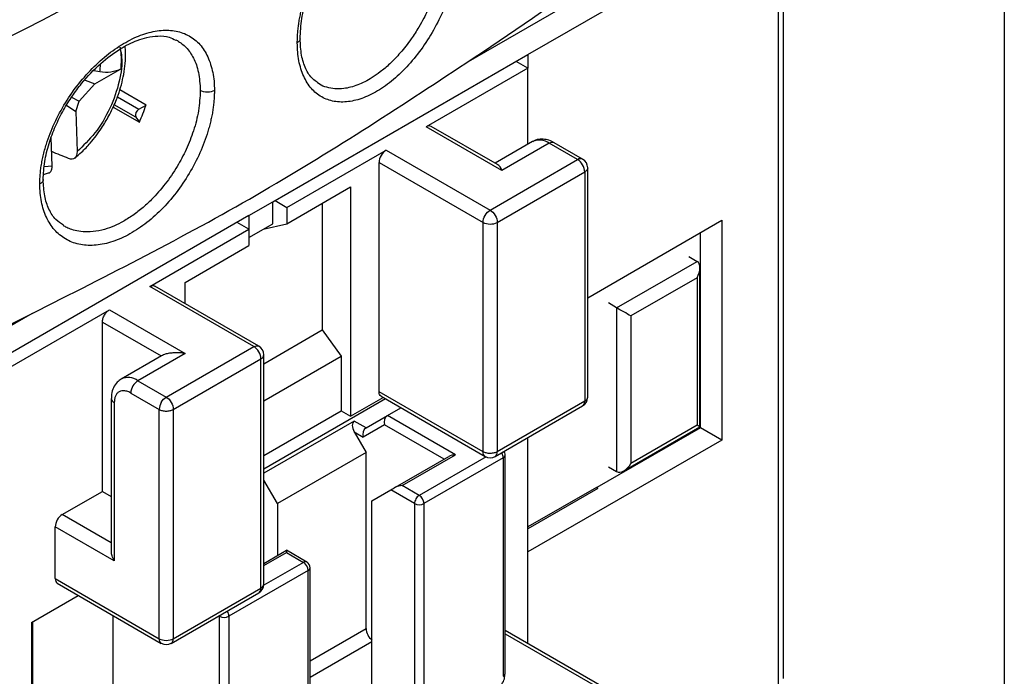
# Model space of a CAD drawing. Header units: inches. Extents: x 0.5 to 21.5, y 0.5 to 16.5.
# Tile 19 of 23: x 20.3 to 21.5, y 12.6 to 13.4. Entities that reach past the tile are written whole.
import ezdxf

# ---------------------------------------------------------------- set-up
doc = ezdxf.new("R2010")
doc.units = ezdxf.units.IN
doc.header["$LTSCALE"] = 2
doc.header["$MEASUREMENT"] = 0
doc.layers.add('TEXT', color=140, linetype='Continuous', lineweight=25)

msp = doc.modelspace()

# ---------------------------------------------------------------- linework, layer by layer
for p, q in [((21.2203, 13.5449), (20.8659, 13.3403)), ((20.9391, 13.3504), (21.2342, 13.5208)), ((21.2342, 12.6078), (21.2342, 13.5208)), ((21.24, 12.6158), (21.24, 13.5288)), ((20.6385, 13.1769), (20.9391, 13.3504)), ((20.9391, 13.3504), (20.9391, 13.3344)), ((20.429, 13.3159), (20.4594, 13.3334)), ((20.9391, 13.3344), (20.8194, 13.2653)), ((20.9391, 13.3344), (20.9252, 13.3424)), ((20.9391, 13.2448), (20.9391, 13.3344)), ((20.435, 13.33), (20.4278, 13.3313)), ((20.4106, 13.2954), (20.429, 13.3159)), ((20.4175, 13.3204), (20.429, 13.3159)), ((20.6935, 13.3157), (20.691, 13.3176)), ((20.4017, 13.3002), (20.4106, 13.2954)), ((20.4557, 13.3006), (20.4809, 13.286)), ((20.4894, 13.2909), (20.4584, 13.3088)), ((20.3959, 13.2909), (20.4068, 13.2832)), ((20.4068, 13.2832), (20.4106, 13.2954)), ((20.4505, 13.2886), (20.4815, 13.2707)), ((20.4773, 13.2767), (20.4518, 13.2914)), ((20.4809, 13.286), (20.4894, 13.2909)), ((20.4068, 13.2832), (20.4082, 13.2361)), ((20.4773, 13.2767), (20.4815, 13.2707)), ((20.9085, 13.2138), (20.8194, 13.2653)), ((20.9031, 13.221), (20.8253, 13.2658)), ((20.3788, 13.2191), (20.3778, 13.2526)), ((20.9445, 13.2479), (20.9004, 13.2225)), ((20.9642, 13.246), (20.9085, 13.2138)), ((20.9976, 13.2267), (20.9642, 13.246)), ((21.0035, 13.2273), (20.9701, 13.2466)), ((20.6552, 13.1704), (20.7721, 13.2379)), ((20.7721, 13.2379), (20.8946, 13.1672)), ((20.3788, 13.2191), (20.3696, 13.2181)), ((20.7637, 13.2235), (20.8862, 13.1528)), ((20.7637, 12.9534), (20.7637, 13.2235)), ((20.8946, 13.1672), (20.9976, 13.2267)), ((20.3688, 13.2093), (20.3746, 13.211)), ((20.9029, 13.1528), (21.0059, 13.2122)), ((21.0059, 13.2122), (21.0059, 12.9422)), ((21.0094, 12.947), (21.0094, 13.217)), ((20.6552, 13.1512), (20.7303, 13.1945)), ((20.7303, 13.1945), (20.7303, 12.9245)), ((20.6106, 13.1608), (20.6385, 13.1769)), ((20.6385, 13.1512), (20.6385, 13.1769)), ((20.6413, 13.1785), (20.6552, 13.1704)), ((20.6969, 13.1753), (20.6969, 13.0261)), ((20.6106, 13.1608), (20.31, 12.9872)), ((20.6106, 13.1608), (20.6106, 13.1447)), ((20.6552, 13.1704), (20.6552, 13.1512)), ((20.6106, 13.1447), (20.5967, 13.1528)), ((20.6106, 13.1351), (20.6385, 13.1512)), ((20.6273, 13.1447), (20.6552, 13.1512)), ((20.8862, 12.8827), (20.8862, 13.1528)), ((20.9029, 13.1528), (20.9029, 12.8827)), ((21.0094, 13.0641), (21.1674, 13.1553)), ((21.1674, 13.1553), (21.1674, 12.8965)), ((20.4937, 13.0772), (20.6106, 13.1447)), ((20.6106, 13.1447), (20.6106, 13.1254)), ((21.1424, 12.911), (21.1424, 13.1408)), ((20.5355, 13.0821), (20.6106, 13.1254)), ((21.0435, 13.0523), (21.1382, 13.1069)), ((21.1284, 13.1125), (21.1382, 13.1069)), ((21.1416, 12.912), (21.1416, 13.0993)), ((20.5355, 13.0571), (20.5355, 13.0821)), ((21.1382, 13.0876), (21.0602, 13.0426)), ((21.1382, 13.0876), (21.1382, 12.914)), ((20.6162, 13.0065), (20.4937, 13.0772)), ((20.6221, 13.0071), (20.4996, 13.0778)), ((21.0435, 13.0523), (21.0338, 13.0579)), ((20.3554, 13.0456), (20.001, 12.841)), ((20.3267, 12.9808), (20.4464, 13.0499)), ((20.4464, 13.0499), (20.5355, 12.9985)), ((21.0435, 13.0523), (21.0435, 12.8594)), ((20.438, 12.8361), (20.438, 13.0354)), ((20.438, 13.0354), (20.5072, 12.9955)), ((21.0602, 13.0426), (21.0602, 12.869)), ((20.628, 12.9863), (20.6969, 13.0261)), ((20.6969, 13.0261), (20.7192, 12.9952)), ((20.5355, 12.9985), (20.4798, 12.9663)), ((20.5132, 12.9471), (20.6162, 13.0065)), ((20.5075, 12.9956), (20.4601, 12.9683)), ((20.5215, 12.9326), (20.6246, 12.9921)), ((20.6246, 12.722), (20.6246, 12.9921)), ((20.628, 12.7268), (20.628, 12.9969)), ((20.628, 12.9426), (20.7192, 12.9952)), ((20.7192, 12.9952), (20.7192, 12.9309)), ((20.4798, 12.9663), (20.5132, 12.9471)), ((20.4714, 12.9519), (20.5048, 12.9326)), ((20.8862, 12.8827), (20.7637, 12.9534)), ((20.4485, 12.9454), (20.4485, 12.7658)), ((20.452, 12.9406), (20.452, 12.7542)), ((20.7714, 12.945), (20.628, 12.8622)), ((20.7303, 12.9245), (20.7686, 12.9466)), ((20.7662, 12.948), (20.8887, 12.8773)), ((21.0059, 12.9422), (20.9029, 12.8827)), ((20.5048, 12.6626), (20.5048, 12.9326)), ((20.5215, 12.9326), (20.5215, 12.6626)), ((20.628, 12.8783), (20.7192, 12.9309)), ((20.7192, 12.9309), (20.7303, 12.9245)), ((20.7735, 12.9253), (20.7895, 12.9346)), ((20.9005, 12.8773), (21.0035, 12.9368)), ((20.7345, 12.9189), (20.628, 12.8574)), ((20.7484, 12.9108), (20.7345, 12.9189)), ((20.7484, 12.9108), (20.7735, 12.9253)), ((20.8537, 12.879), (20.7735, 12.9253)), ((20.7345, 12.906), (20.7484, 12.8819)), ((20.7345, 12.906), (20.7452, 12.8999)), ((20.7702, 12.9143), (20.7452, 12.8999)), ((20.8403, 12.8739), (20.7702, 12.9143)), ((21.1424, 12.911), (21.0202, 12.8405)), ((21.0519, 12.8602), (21.1416, 12.912)), ((21.1382, 12.914), (21.0602, 12.869)), ((21.1674, 12.8965), (21.1424, 12.911)), ((20.9391, 12.6569), (20.9391, 12.8996)), ((21.1674, 12.8965), (20.9391, 12.7647)), ((20.7484, 12.8819), (20.644, 12.8216)), ((20.7484, 12.6746), (20.7484, 12.8819)), ((20.9079, 12.8816), (20.9083, 12.881)), ((20.9113, 12.8822), (20.9113, 12.8836)), ((20.7832, 12.8409), (20.8459, 12.8771)), ((20.7911, 12.8428), (20.8537, 12.879)), ((20.8898, 12.8767), (20.8111, 12.8313)), ((20.9099, 12.8755), (20.8166, 12.8217)), ((20.9099, 12.8755), (20.9099, 12.6183)), ((20.9122, 12.6215), (20.9122, 12.8787)), ((21.0338, 12.865), (21.0435, 12.8594)), ((20.644, 12.8216), (20.628, 12.8494)), ((20.3907, 12.8088), (20.438, 12.8361)), ((20.438, 12.8361), (20.4485, 12.8301)), ((20.7554, 12.8249), (20.7777, 12.8377)), ((20.8055, 12.8217), (20.7777, 12.8377)), ((20.8111, 12.8313), (20.7911, 12.8428)), ((21.0199, 12.8408), (20.9391, 12.7942)), ((21.0213, 12.8394), (20.9391, 12.792)), ((21.0213, 12.8394), (21.0199, 12.8408)), ((20.7554, 12.5982), (20.7554, 12.8249)), ((20.644, 12.8216), (20.644, 12.7606)), ((20.8055, 12.8217), (20.8055, 12.5691)), ((20.8166, 12.8217), (20.8166, 12.5645)), ((20.4485, 12.7755), (20.3907, 12.8088)), ((20.452, 12.7542), (20.3824, 12.7943)), ((20.3824, 12.7333), (20.3824, 12.7943)), ((20.628, 12.7513), (20.6547, 12.7667)), ((20.6786, 12.7529), (20.6547, 12.7667)), ((20.6547, 12.7667), (20.6547, 12.7641)), ((20.628, 12.7487), (20.6547, 12.7641)), ((20.6547, 12.7641), (20.6747, 12.7525)), ((20.6802, 12.7429), (20.587, 12.6891)), ((20.6747, 12.7525), (20.6279, 12.7256)), ((20.6802, 12.4857), (20.6802, 12.7429)), ((20.6825, 12.4889), (20.6825, 12.7461)), ((20.3824, 12.7333), (20.5048, 12.6626)), ((20.3848, 12.7279), (20.5073, 12.6571)), ((20.5215, 12.6626), (20.6246, 12.722)), ((20.3545, 12.6818), (20.4095, 12.7136)), ((20.5191, 12.6571), (20.6221, 12.7166)), ((20.4506, 12.5042), (20.4506, 12.6899)), ((20.5758, 12.6891), (20.5751, 12.6895)), ((20.5758, 12.6891), (20.5759, 12.6899)), ((20.5758, 12.4319), (20.5758, 12.6891)), ((20.585, 12.6952), (20.5853, 12.6946)), ((20.587, 12.6891), (20.587, 12.4319)), ((20.3545, 12.6818), (20.3545, 12.4118)), ((20.3559, 12.4464), (20.3559, 12.6826)), ((20.6825, 12.6365), (20.7484, 12.6746)), ((21.0258, 12.6068), (20.9122, 12.6724)), ((20.9122, 12.6684), (21.0199, 12.6063)), ((20.6825, 12.6172), (20.7554, 12.6593))]:
    msp.add_line(p, q)
for centre, radius, start, end in [((18.0002, 18.0117), 5.1916, 292.3282, 307.6664), ((18.4621, 17.0004), 4.3788, 303.2947, 308.243), ((20.349, 13.3415), 0.0868, 352.3335, 358.3636), ((20.2931, 13.3555), 0.2066, 335.7881, 341.8005), ((20.4847, 13.2792), 0.00778, 118.8102, 198.7784), ((20.9527, 13.2299), 0.0198, 54.3824, 114.3071), ((20.9676, 13.2411), 0.00594, 65.6929, 125.6176), ((21.0011, 13.2219), 0.00594, 65.686, 125.6182), ((20.9976, 13.217), 0.0118, 359.813, 60), ((20.8949, 13.1678), 0.017, 268.8559, 298.0402), ((17.6131, 18.4711), 6.0791, 292.8377, 296.81357), ((20.6162, 12.9969), 0.0118, 0, 60.2138), ((20.4683, 12.9507), 0.0194, 53.6725, 115.3393), ((20.4896, 12.9511), 0.0182, 122.6055, 177.3945), ((20.4544, 12.946), 0.00595, 186.1549, 245.5851), ((20.5219, 12.932), 0.017, 148.8563, 178.0435), ((20.9976, 12.947), 0.0118, 300, 0.2102), ((20.897, 12.8821), 0.00594, 305.698, 5.6204), ((20.8946, 12.8875), 0.0118, 239.813, 300), ((20.8985, 12.8751), 0.0114, 1.9565, 31.1437), ((20.9083, 12.879), 0.00388, 293.687, 355.0883), ((20.8169, 12.8213), 0.0114, 148.8563, 178.0435), ((20.8171, 12.8217), 0.0114, 121.9547, 151.1444), ((20.8046, 12.8211), 0.0121, 2.6055, 57.3945), ((20.8111, 12.8324), 0.0121, 242.6097, 297.3903), ((20.677, 12.7493), 0.00396, 65.686, 125.6182), ((20.6681, 12.7424), 0.0121, 2.6055, 57.3945), ((20.6747, 12.7461), 0.00787, 0.004, 60), ((20.6786, 12.7465), 0.00396, 294.3747, 354.3052), ((20.6162, 12.7268), 0.0118, 300, 0.2102), ((20.5814, 12.6998), 0.0121, 242.6097, 297.3903), ((20.5756, 12.6887), 0.0114, 1.9565, 31.1437), ((20.7669, 12.6755), 0.0185, 182.9012, 231.5507), ((20.5156, 12.662), 0.00594, 305.698, 5.6204), ((20.5132, 12.6674), 0.0118, 239.813, 300)]:
    msp.add_arc(centre, radius, start, end)
for centre, major_axis, ratio, start_param, end_param in [((21.1298, 13.0924), (0.0084, 0.0145), 0.577335, 4.71243, 6.283226), ((21.0519, 13.0474), (0.0118, -0.0068), 0.00007, 0.785439, 2.356235), ((20.7401, 12.9092), (-0.00557, 0.00964), 0.577335, 6.283145, 7.853941), ((20.7758, 12.9176), (0, 0.0084), 0.717434, 0.392601, 1.963397), ((20.7507, 12.9031), (0, 0.0084), 0.717434, 0.392601, 1.963397), ((21.1298, 12.9188), (0.0118, -0.0068), 0.00007, 0.000041, 0.785439), ((20.8537, 12.8726), (0.0111, 0), 0.577382, 1.570796, 2.356194), ((21.0519, 12.8738), (0.0084, 0.0145), 0.577335, 3.141633, 4.71243), ((20.7832, 12.8409), (0.00787, 0.00455), 0.00007, 1.570756, 2.356154), ((20.7911, 12.8364), (0.0111, 0), 0.577382, 1.570796, 2.356194)]:
    msp.add_ellipse(centre, major_axis=major_axis, ratio=ratio, start_param=start_param, end_param=end_param)
for points, knots in [([(19.961, 13.2345), (19.9737, 13.2399), (19.999, 13.2507), (20.0368, 13.267), (20.0743, 13.2836), (20.1115, 13.3003), (20.1485, 13.3172), (20.1852, 13.3343), (20.2216, 13.3515), (20.2578, 13.3689), (20.2937, 13.3865), (20.3294, 13.4043), (20.3648, 13.4223), (20.3999, 13.4404), (20.4347, 13.4587), (20.4693, 13.4772), (20.5037, 13.4959), (20.5378, 13.5147), (20.5716, 13.5338), (20.6141, 13.5581), (20.6648, 13.5879), (20.7235, 13.6233), (20.7812, 13.6593), (20.8378, 13.6957), (20.8935, 13.7327), (20.9482, 13.7701), (21.0019, 13.808), (21.0545, 13.8465), (21.1063, 13.8853), (21.1399, 13.9117), (21.1567, 13.9248)], [0, 0, 0, 0, 0.0278235, 0.0556308, 0.0834238, 0.1112047, 0.1389754, 0.166738, 0.1944946, 0.2222471, 0.2499977, 0.2777483, 0.3055011, 0.333258, 0.3610212, 0.3887926, 0.4165744, 0.4443684, 0.4721768, 0.5000017, 0.5500719, 0.6000947, 0.650082, 0.7000457, 0.7499977, 0.7999499, 0.8499144, 0.8999029, 0.9499275, 1, 1, 1, 1]), ([(20.6675, 13.3644), (20.6675, 13.3663), (20.6676, 13.3701), (20.6679, 13.3759), (20.6685, 13.3818), (20.6693, 13.3879), (20.6704, 13.394), (20.6717, 13.4002), (20.6732, 13.4064), (20.6767, 13.419), (20.6835, 13.438), (20.6958, 13.4627), (20.7106, 13.4858), (20.7274, 13.5066), (20.7455, 13.5242), (20.7643, 13.538), (20.7831, 13.5475), (20.801, 13.5521), (20.8174, 13.5519), (20.8316, 13.5466), (20.8432, 13.5367), (20.8503, 13.5247), (20.8543, 13.5134), (20.8565, 13.504), (20.8578, 13.494), (20.858, 13.4867), (20.8581, 13.483)], [0, 0, 0, 0, 0.015839, 0.031568, 0.047226, 0.062851, 0.078483, 0.094161, 0.109924, 0.125808, 0.1882, 0.250747, 0.31314, 0.375611, 0.438131, 0.500691, 0.563609, 0.62652, 0.689264, 0.751917, 0.814352, 0.876524, 0.907632, 0.938385, 0.969076, 1, 1, 1, 1]), ([(20.6709, 13.3691), (20.6713, 13.3769), (20.672, 13.392), (20.6779, 13.4159), (20.6861, 13.4383), (20.6961, 13.4588), (20.707, 13.4767), (20.7212, 13.496), (20.7382, 13.5144), (20.7586, 13.5306), (20.7789, 13.5416), (20.7956, 13.5452), (20.8084, 13.5441), (20.8141, 13.5412), (20.8171, 13.5397)], [0, 0, 0, 0, 0.089686, 0.173823, 0.252382, 0.325304, 0.39254, 0.454051, 0.559562, 0.647514, 0.748129, 0.865526, 0.930621, 1, 1, 1, 1]), ([(20.8581, 13.483), (20.858, 13.4809), (20.858, 13.4767), (20.8576, 13.4701), (20.8569, 13.4634), (20.8559, 13.4566), (20.8546, 13.4496), (20.853, 13.4426), (20.8497, 13.4294), (20.8432, 13.41), (20.8316, 13.3851), (20.8174, 13.3615), (20.801, 13.3403), (20.7831, 13.3223), (20.7644, 13.3083), (20.7455, 13.2987), (20.7274, 13.2942), (20.7106, 13.2944), (20.6958, 13.2998), (20.6835, 13.3098), (20.676, 13.3219), (20.6716, 13.3334), (20.6692, 13.343), (20.6678, 13.3532), (20.6676, 13.3606), (20.6675, 13.3644)], [0, 0, 0, 0, 0.0177, 0.035285, 0.052809, 0.070329, 0.087898, 0.105572, 0.123403, 0.185571, 0.24804, 0.310678, 0.373428, 0.436341, 0.499279, 0.561843, 0.624386, 0.686857, 0.749272, 0.811812, 0.874226, 0.905859, 0.937158, 0.968434, 1, 1, 1, 1]), ([(20.8409, 13.4827), (20.8406, 13.4764), (20.8401, 13.4633), (20.8356, 13.4412), (20.8298, 13.423), (20.8244, 13.4096), (20.8206, 13.4014), (20.8161, 13.3924), (20.8099, 13.3813), (20.8008, 13.3673), (20.7893, 13.3526), (20.777, 13.3397), (20.7658, 13.3302), (20.7531, 13.3213), (20.7385, 13.3139), (20.7238, 13.3101), (20.7117, 13.3097), (20.7023, 13.3117), (20.696, 13.3136), (20.6935, 13.3156), (20.6935, 13.3157)], [0, 0, 0, 0, 0.075041, 0.155169, 0.240394, 0.269983, 0.300142, 0.33087, 0.370588, 0.42631, 0.498014, 0.562886, 0.618777, 0.665683, 0.74917, 0.83247, 0.88795, 0.94335, 0.99867, 1, 1, 1, 1]), ([(20.3643, 13.198), (20.3643, 13.2001), (20.3644, 13.2043), (20.3649, 13.2109), (20.3656, 13.2175), (20.3668, 13.2242), (20.3682, 13.231), (20.3699, 13.2379), (20.3737, 13.2508), (20.381, 13.2697), (20.394, 13.2939), (20.4099, 13.3165), (20.428, 13.3367), (20.4476, 13.3538), (20.4679, 13.3669), (20.4881, 13.3757), (20.5074, 13.3796), (20.5251, 13.3788), (20.5406, 13.3731), (20.5533, 13.3629), (20.5611, 13.3506), (20.5656, 13.339), (20.5681, 13.3294), (20.5696, 13.3191), (20.5698, 13.3117), (20.5699, 13.308)], [0, 0, 0, 0, 0.017627, 0.035144, 0.052605, 0.070063, 0.087574, 0.105191, 0.122968, 0.185165, 0.247692, 0.310299, 0.373023, 0.435953, 0.498911, 0.561527, 0.624122, 0.686641, 0.749105, 0.811685, 0.874139, 0.905794, 0.937114, 0.968412, 1, 1, 1, 1]), ([(20.3683, 13.2031), (20.3686, 13.2101), (20.3693, 13.2238), (20.3746, 13.2453), (20.3822, 13.2657), (20.3916, 13.2846), (20.4021, 13.3014), (20.4164, 13.3205), (20.4352, 13.3403), (20.4545, 13.3547), (20.469, 13.3628), (20.4798, 13.3675), (20.4914, 13.3711), (20.5041, 13.3727), (20.5157, 13.372), (20.5218, 13.3686), (20.5243, 13.3672)], [0, 0, 0, 0, 0.0835675, 0.1625059, 0.2367505, 0.3062279, 0.3708705, 0.4306451, 0.5417361, 0.644805, 0.6933734, 0.7403677, 0.7959452, 0.8640177, 0.9444051, 1, 1, 1, 1]), ([(20.6709, 13.3691), (20.6708, 13.3687), (20.6707, 13.3677), (20.6698, 13.366), (20.6684, 13.365), (20.6675, 13.3644)], [0, 0, 0, 0, 0.2640974, 0.5223403, 1, 1, 1, 1]), ([(20.6913, 13.3178), (20.6893, 13.319), (20.6836, 13.3226), (20.6771, 13.3333), (20.6718, 13.349), (20.6712, 13.3624), (20.6709, 13.3691)], [0, 0, 0, 0, 0.145229, 0.427706, 0.712222, 1, 1, 1, 1]), ([(20.4589, 13.3569), (20.4596, 13.3539), (20.4621, 13.3429), (20.4585, 13.3183), (20.448, 13.2871), (20.4303, 13.2574), (20.4154, 13.243), (20.4082, 13.2361)], [0, 0, 0, 0, 0.086389, 0.308088, 0.543195, 0.778301, 1, 1, 1, 1]), ([(20.4456, 13.2781), (20.4485, 13.2839), (20.4525, 13.292), (20.4572, 13.3043), (20.4605, 13.3149), (20.4633, 13.3274), (20.465, 13.3402), (20.4656, 13.3513), (20.4649, 13.3578), (20.4647, 13.3602)], [0, 0, 0, 0, 0.212671, 0.299261, 0.441921, 0.588433, 0.744138, 0.905107, 1, 1, 1, 1]), ([(20.4586, 13.3597), (20.4589, 13.358), (20.4594, 13.3548), (20.4599, 13.3497), (20.46, 13.3445), (20.4599, 13.339), (20.4596, 13.3353), (20.4594, 13.3334)], [0, 0, 0, 0, 0.200857, 0.400429, 0.599571, 0.799143, 1, 1, 1, 1]), ([(20.5245, 13.3677), (20.525, 13.3675), (20.5257, 13.3673), (20.5262, 13.3669), (20.5263, 13.3669)], [0, 0, 0, 0, 0.858457, 1, 1, 1, 1]), ([(20.5263, 13.3669), (20.5298, 13.3644), (20.5374, 13.3592), (20.5458, 13.3465), (20.552, 13.3297), (20.5528, 13.3154), (20.5533, 13.3081)], [0, 0, 0, 0, 0.219833, 0.462112, 0.72217, 1, 1, 1, 1]), ([(20.3554, 13.0456), (20.4006, 13.0685), (20.4453, 13.0909), (20.5332, 13.1369), (20.5764, 13.1603), (20.6616, 13.2095), (20.7035, 13.2352), (20.7858, 13.2875), (20.8262, 13.3142), (20.8659, 13.3403)], [0, 0, 0, 0, 0.25, 0.25, 0.5, 0.5, 0.75, 0.75, 1, 1, 1, 1]), ([(20.4594, 13.3334), (20.4563, 13.3316), (20.4523, 13.3303), (20.4438, 13.3291), (20.4392, 13.3292), (20.435, 13.33)], [0, 0, 0, 0, 0.5, 0.5, 1, 1, 1, 1]), ([(20.5699, 13.308), (20.5698, 13.3061), (20.5698, 13.3023), (20.5694, 13.2964), (20.5688, 13.2905), (20.568, 13.2845), (20.5669, 13.2784), (20.5655, 13.2722), (20.564, 13.266), (20.5604, 13.2535), (20.5533, 13.2346), (20.5406, 13.2102), (20.5252, 13.1873), (20.5074, 13.1671), (20.4881, 13.1501), (20.4679, 13.1372), (20.4476, 13.1286), (20.428, 13.125), (20.4099, 13.1263), (20.3941, 13.1326), (20.381, 13.1433), (20.373, 13.1558), (20.3685, 13.1675), (20.3661, 13.177), (20.3645, 13.1871), (20.3644, 13.1943), (20.3643, 13.198)], [0, 0, 0, 0, 0.01585, 0.03159, 0.047259, 0.062895, 0.078538, 0.094227, 0.110001, 0.125897, 0.188328, 0.250916, 0.313358, 0.375877, 0.43845, 0.501062, 0.564002, 0.626932, 0.689651, 0.752276, 0.814771, 0.876971, 0.90798, 0.938627, 0.969203, 1, 1, 1, 1]), ([(20.5533, 13.3081), (20.5528, 13.3002), (20.552, 13.285), (20.5459, 13.2612), (20.5372, 13.239), (20.526, 13.2178), (20.5123, 13.1977), (20.4979, 13.1813), (20.4844, 13.1689), (20.4723, 13.1597), (20.4606, 13.1527), (20.4489, 13.1472), (20.4366, 13.1432), (20.4241, 13.1413), (20.4129, 13.1416), (20.4043, 13.1434), (20.3978, 13.1457), (20.3944, 13.1476), (20.3931, 13.1484)], [0, 0, 0, 0, 0.0925188, 0.1791219, 0.259806, 0.3345686, 0.4175531, 0.5007307, 0.5563412, 0.6120403, 0.6678291, 0.7147032, 0.7706163, 0.8355624, 0.8907803, 0.9370536, 0.9743771, 1, 1, 1, 1]), ([(20.5699, 13.308), (20.5679, 13.3069), (20.5648, 13.3061), (20.5584, 13.3061), (20.5552, 13.3069), (20.5533, 13.3081)], [0, 0, 0, 0, 0.5, 0.5, 1, 1, 1, 1]), ([(20.4055, 13.2288), (20.4082, 13.231), (20.4145, 13.2362), (20.4229, 13.2451), (20.4307, 13.2547), (20.4382, 13.2652), (20.4428, 13.2733), (20.4456, 13.2781)], [0, 0, 0, 0, 0.172132, 0.406564, 0.577415, 0.748527, 1, 1, 1, 1]), ([(20.9701, 13.2464), (20.9691, 13.247), (20.966, 13.2489), (20.9604, 13.2506), (20.9534, 13.251), (20.9478, 13.25), (20.9453, 13.2482), (20.9448, 13.2478)], [0, 0, 0, 0, 0.1218262, 0.381223, 0.6486375, 0.9260626, 1, 1, 1, 1]), ([(20.4082, 13.2361), (20.4083, 13.2328), (20.4073, 13.2301), (20.4037, 13.2271), (20.4011, 13.2269), (20.3982, 13.228)], [0, 0, 0, 0, 0.5, 0.5, 1, 1, 1, 1]), ([(20.7721, 13.2379), (20.7699, 13.2367), (20.7677, 13.2344), (20.7646, 13.229), (20.7637, 13.226), (20.7637, 13.2235)], [0, 0, 0, 0, 0.5, 0.5, 1, 1, 1, 1]), ([(20.3746, 13.211), (20.375, 13.2111), (20.3763, 13.2114), (20.3779, 13.2135), (20.3788, 13.2163), (20.3788, 13.2185), (20.3788, 13.2191)], [0, 0, 0, 0, 0.121434, 0.478902, 0.842716, 1, 1, 1, 1]), ([(20.9085, 13.2138), (20.907, 13.2169), (20.9054, 13.2202), (20.9032, 13.2208), (20.903, 13.2208)], [0, 0, 0, 0, 0.91034, 1, 1, 1, 1]), ([(21.0059, 13.2122), (21.0059, 13.2148), (21.005, 13.2178), (21.002, 13.2231), (20.9998, 13.2254), (20.9976, 13.2267)], [0, 0, 0, 0, 0.5, 0.5, 1, 1, 1, 1]), ([(21.0094, 13.217), (21.0092, 13.2161), (21.0089, 13.2143), (21.0069, 13.2129), (21.0059, 13.2122)], [0, 0, 0, 0, 0.4967494, 1, 1, 1, 1]), ([(20.3682, 13.2031), (20.3682, 13.2031), (20.3683, 13.2025), (20.368, 13.2014), (20.3669, 13.1997), (20.3653, 13.1986), (20.3643, 13.198)], [0, 0, 0, 0, 0.043749, 0.296611, 0.54375, 1, 1, 1, 1]), ([(20.392, 13.1495), (20.389, 13.1515), (20.382, 13.1561), (20.3746, 13.168), (20.3693, 13.1837), (20.3686, 13.1966), (20.3683, 13.2031)], [0, 0, 0, 0, 0.203718, 0.467279, 0.732387, 1, 1, 1, 1]), ([(20.8862, 13.1528), (20.8862, 13.1553), (20.8871, 13.1583), (20.8902, 13.1637), (20.8924, 13.166), (20.8946, 13.1672)], [0, 0, 0, 0, 0.5, 0.5, 1, 1, 1, 1]), ([(20.8946, 13.1672), (20.8968, 13.166), (20.8989, 13.1637), (20.902, 13.1583), (20.9029, 13.1553), (20.9029, 13.1528)], [0, 0, 0, 0, 0.5, 0.5, 1, 1, 1, 1]), ([(20.3931, 13.1484), (20.3929, 13.1484), (20.3924, 13.1487), (20.392, 13.149), (20.3918, 13.1493)], [0, 0, 0, 0, 0.319784, 1, 1, 1, 1]), ([(20.4937, 13.0772), (20.4943, 13.0775), (20.4954, 13.0781), (20.4969, 13.0784), (20.4984, 13.0784), (20.4992, 13.078), (20.4996, 13.0778)], [0, 0, 0, 0, 0.2538565, 0.4984255, 0.7438057, 1, 1, 1, 1]), ([(20.438, 13.0354), (20.4381, 13.0361), (20.4381, 13.0374), (20.4386, 13.0395), (20.4394, 13.0416), (20.4404, 13.0437), (20.4418, 13.0457), (20.4432, 13.0474), (20.4448, 13.0489), (20.4459, 13.0496), (20.4464, 13.0499)], [0, 0, 0, 0, 0.1270036, 0.2493606, 0.3721245, 0.5003005, 0.6287149, 0.7601226, 0.879338, 1, 1, 1, 1]), ([(20.5355, 12.9985), (20.5341, 12.9987), (20.5315, 12.9991), (20.5278, 12.9993), (20.5247, 12.9994), (20.522, 12.9992), (20.5185, 12.9989), (20.5144, 12.9983), (20.5101, 12.997), (20.5081, 12.996), (20.5072, 12.9955)], [0, 0, 0, 0, 0.128206, 0.242173, 0.341915, 0.427455, 0.498831, 0.690012, 0.856075, 1, 1, 1, 1]), ([(20.6162, 13.0065), (20.6173, 13.007), (20.6195, 13.008), (20.6212, 13.0074), (20.6221, 13.0071)], [0, 0, 0, 0, 0.503966, 1, 1, 1, 1]), ([(20.6246, 12.9921), (20.6246, 12.9946), (20.6237, 12.9976), (20.6206, 13.003), (20.6184, 13.0053), (20.6162, 13.0065)], [0, 0, 0, 0, 0.5, 0.5, 1, 1, 1, 1]), ([(20.4602, 12.968), (20.4585, 12.967), (20.4546, 12.9646), (20.4507, 12.9582), (20.4486, 12.9515), (20.4487, 12.9471), (20.4487, 12.9454)], [0, 0, 0, 0, 0.218516, 0.518985, 0.821869, 1, 1, 1, 1]), ([(20.4714, 12.9519), (20.4706, 12.9523), (20.469, 12.9532), (20.4666, 12.954), (20.4638, 12.9546), (20.4607, 12.9545), (20.4576, 12.9534), (20.455, 12.9513), (20.4533, 12.9483), (20.4521, 12.9448), (20.452, 12.942), (20.452, 12.9406)], [0, 0, 0, 0, 0.080158, 0.159784, 0.240154, 0.36988, 0.500094, 0.629821, 0.760035, 0.879899, 1, 1, 1, 1]), ([(20.7662, 12.948), (20.7662, 12.948), (20.7654, 12.9485), (20.7645, 12.9496), (20.7638, 12.9517), (20.7638, 12.9528), (20.7637, 12.9534)], [0, 0, 0, 0, 0.0001, 0.518673, 0.757885, 1, 1, 1, 1]), ([(20.5132, 12.9471), (20.5154, 12.9458), (20.5176, 12.9435), (20.5206, 12.9381), (20.5215, 12.9351), (20.5215, 12.9326)], [0, 0, 0, 0, 0.5, 0.5, 1, 1, 1, 1]), ([(20.5048, 12.9326), (20.5054, 12.9323), (20.5065, 12.9318), (20.5085, 12.9311), (20.5107, 12.9307), (20.5131, 12.9305), (20.5156, 12.9307), (20.5177, 12.9311), (20.5198, 12.9317), (20.5209, 12.9323), (20.5215, 12.9326)], [0, 0, 0, 0, 0.11724, 0.2360261, 0.3622879, 0.5000159, 0.6207483, 0.7600086, 0.8595154, 1, 1, 1, 1]), ([(20.9029, 12.8827), (20.9024, 12.8824), (20.9013, 12.8819), (20.8993, 12.8813), (20.8971, 12.8808), (20.8947, 12.8807), (20.8922, 12.8808), (20.8901, 12.8812), (20.888, 12.8818), (20.8869, 12.8824), (20.8862, 12.8827)], [0, 0, 0, 0, 0.11724, 0.236026, 0.362288, 0.500016, 0.620748, 0.760009, 0.859515, 1, 1, 1, 1]), ([(20.8887, 12.8773), (20.888, 12.8779), (20.8866, 12.8791), (20.8863, 12.8815), (20.8862, 12.8827)], [0, 0, 0, 0, 0.496749, 1, 1, 1, 1]), ([(20.9122, 12.8787), (20.9122, 12.8791), (20.9122, 12.8805), (20.9116, 12.8817), (20.9112, 12.8826)], [0, 0, 0, 0, 0.287965, 1, 1, 1, 1]), ([(20.3907, 12.8088), (20.3885, 12.8075), (20.3863, 12.8053), (20.3833, 12.7999), (20.3824, 12.7969), (20.3824, 12.7943)], [0, 0, 0, 0, 0.5, 0.5, 1, 1, 1, 1]), ([(20.452, 12.7542), (20.451, 12.7562), (20.4494, 12.7595), (20.4485, 12.7635), (20.4486, 12.7654), (20.4486, 12.7658)], [0, 0, 0, 0, 0.5310049, 0.895113, 1, 1, 1, 1]), ([(20.5048, 12.6626), (20.507, 12.6613), (20.5101, 12.6606), (20.5163, 12.6606), (20.5194, 12.6613), (20.5215, 12.6626)], [0, 0, 0, 0, 0.5, 0.5, 1, 1, 1, 1]), ([(20.5073, 12.6572), (20.5066, 12.6578), (20.5052, 12.6589), (20.505, 12.6613), (20.5048, 12.6626)], [0, 0, 0, 0, 0.496749, 1, 1, 1, 1]), ([(20.8965, 12.5976), (20.8966, 12.5976), (20.8994, 12.5988), (20.9035, 12.6028), (20.9086, 12.6087), (20.9117, 12.6153), (20.912, 12.6198), (20.9122, 12.6219)], [0, 0, 0, 0, 0.00986, 0.274709, 0.529252, 0.772031, 1, 1, 1, 1])]:
    msp.add_open_spline(points, degree=3, knots=knots)
for points in [[(20.8253, 13.2658), (20.8238, 13.2667), (20.8216, 13.2665), (20.8194, 13.2653)], [(20.3982, 13.228), (20.3915, 13.2307), (20.3849, 13.2334), (20.3783, 13.2361)], [(20.8862, 13.1528), (20.8885, 13.1515), (20.8915, 13.1508), (20.8946, 13.1508)], [(20.6246, 12.9921), (20.6268, 12.9933), (20.628, 12.9951), (20.628, 12.9969)], [(20.5073, 12.9408), (20.5088, 12.9435), (20.511, 12.9458), (20.5132, 12.9471)], [(21.0035, 12.9368), (21.005, 12.9377), (21.0059, 12.9397), (21.0059, 12.9422)], [(21.0059, 12.9422), (21.0081, 12.9435), (21.0094, 12.9452), (21.0094, 12.947)], [(20.3824, 12.7333), (20.3824, 12.7307), (20.3833, 12.7288), (20.3848, 12.7279)], [(20.6221, 12.7166), (20.6237, 12.7175), (20.6246, 12.7195), (20.6246, 12.722)], [(20.6246, 12.722), (20.6267, 12.7233), (20.628, 12.7251), (20.628, 12.7268)], [(20.9099, 12.6183), (20.9114, 12.6192), (20.9122, 12.6203), (20.9122, 12.6215)]]:
    msp.add_open_spline(points, degree=3)
at = {"layer": 'TEXT'}
msp.add_line((21.5, 16.5), (21.5, 0.5), dxfattribs=at)

doc.saveas('drawing.dxf')
